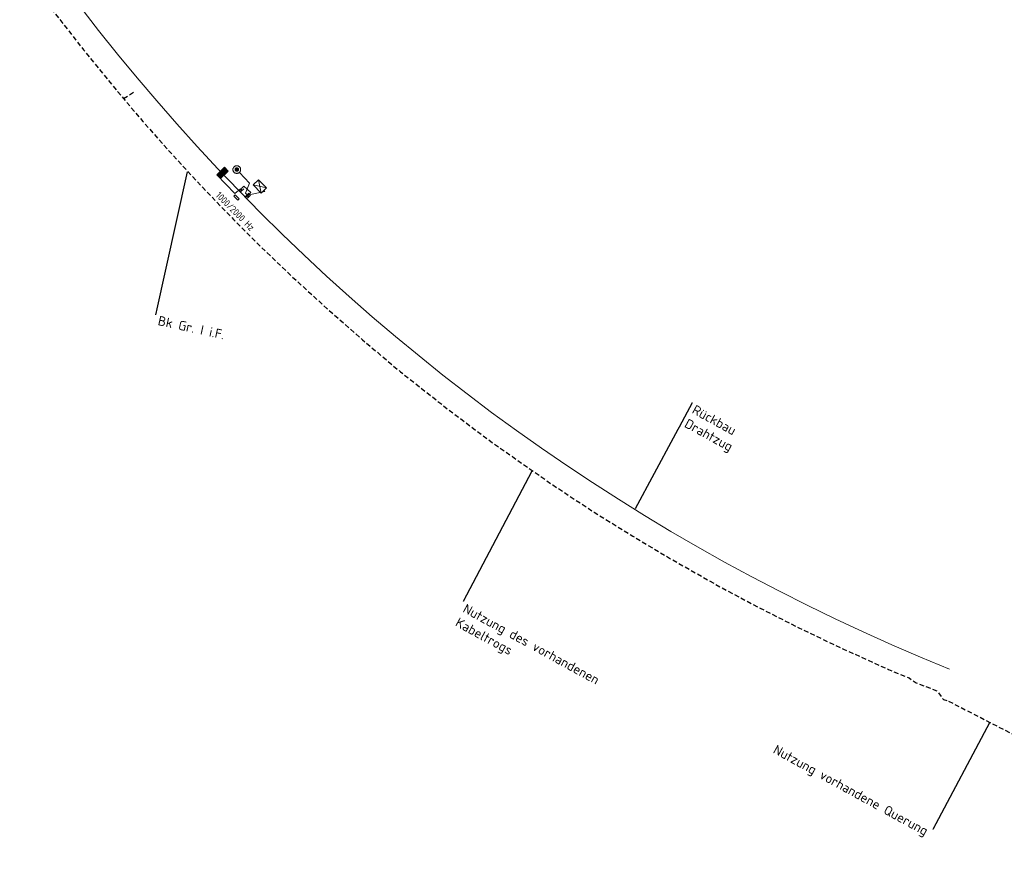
# Model space of a CAD drawing. Header units: metres. Extents: x 3425266 to 3446567, y 5432533 to 5452217.
# Tile 30 of 82: x 3435994 to 3436255, y 5439128 to 5439352. Entities that reach past the tile are written whole.
import ezdxf
from ezdxf import colors
from ezdxf.entities.mleader import LeaderData, LeaderLine
from ezdxf.enums import TextEntityAlignment as Align
from ezdxf.math import Vec2, Vec3

# ---------------------------------------------------------------- set-up
doc = ezdxf.new("R2010")
doc.units = ezdxf.units.M
doc.header["$MEASUREMENT"] = 0
doc.linetypes.add('DASHED', pattern=[0.75, 0.5, -0.25])
doc.layers.add('B_KTB_Text', color=7, linetype='Continuous', lineweight=18, true_color=0x939393)
for name, color, linetype, lineweight in [('MC-AL_Neubau_Planung-ESTW-Landau-Kabel_LIN', 10, 'Continuous', 25), ('MC-AL_Neubau_Planung-ESTW-Landau-Kabeltrog_vorhanden_TXT', 30, 'Continuous', 25), ('N_KTB_Text', 10, 'Continuous', 18), ('N_Nutzung Kabeltrog', 20, 'DASHED', 25), ('R_Draht', 40, 'Continuous', 18), ('R_Draht Text', 40, 'Continuous', 18), ('R_KTB', 40, 'Continuous', 18)]:
    doc.layers.add(name, color=color, linetype=linetype, lineweight=lineweight)
doc.layers.add('MC-AL_Verlauf_KTB_Bestandstrog_LIN', color=80, linetype='Continuous')
doc.styles.add('Isocpeur', font='isocpeur.ttf')
doc.styles.add('TXT', font='iso8.shx')

# ---------------------------------------------------------------- blocks, each defined once
blk = doc.blocks.new('_None')

msp = doc.modelspace()

# ---------------------------------------------------------------- linework, layer by layer
at = {"layer": 'MC-AL_Neubau_Planung-ESTW-Landau-Kabel_LIN', "linetype": 'DASHED', "ltscale": 2.5}
msp.add_lwpolyline([(3436021.501, 5439331.356), (3436024.399, 5439333.254)], dxfattribs=at)
at = {"layer": 'N_Nutzung Kabeltrog', "ltscale": 2.5, "flags": 128}
msp.add_lwpolyline([(3436239.75, 5439172.008), (3436260.958, 5439161.119), (3436261.899, 5439160.681)], dxfattribs=at)
at = {"layer": 'R_KTB'}
for p, q in [((3436054.767, 5439309.035), (3436052.137, 5439311.854)), ((3436057.863, 5439306.37), (3436057.183, 5439309.899)), ((3436052.427, 5439307.513), (3436050.961, 5439306.279)), ((3436053.276, 5439307.503), (3436052.417, 5439306.665)), ((3436052.427, 5439307.513), (3436052.846, 5439307.084)), ((3436053.753, 5439306.357), (3436054.767, 5439309.035)), ((3436055.767, 5439308.514), (3436059.28, 5439307.756)), ((3436050.635, 5439305.562), (3436051.038, 5439305.954)), ((3436051.158, 5439305.024), (3436050.635, 5439305.562)), ((3436051.038, 5439305.954), (3436052.084, 5439304.879)), ((3436051.681, 5439304.487), (3436051.158, 5439305.024)), ((3436052.084, 5439304.879), (3436051.681, 5439304.487)), ((3436054.601, 5439306.328), (3436053.723, 5439305.509)), ((3436053.753, 5439306.356), (3436054.162, 5439305.918)), ((3436055.098, 5439305.833), (3436054.24, 5439304.994)), ((3436054.249, 5439305.843), (3436058.852, 5439306.776)), ((3436054.377, 5439305.711), (3436054.669, 5439305.413))]:
    msp.add_line(p, q, dxfattribs=at)
at = {"layer": 'R_KTB', "color": 40, "linetype": 'Continuous'}
for points in [[(3436050.961, 5439306.279), (3436046.141, 5439311.217), (3436048.163, 5439313.19), (3436049.149, 5439312.179), (3436047.128, 5439310.206)], [(3436047.13, 5439310.359), (3436048.996, 5439312.181), (3436048.161, 5439313.036), (3436046.295, 5439311.215), (3436047.054, 5439310.437), (3436048.842, 5439312.183), (3436048.159, 5439312.883), (3436046.449, 5439311.213), (3436047.056, 5439310.591), (3436048.689, 5439312.185), (3436048.157, 5439312.729), (3436046.602, 5439311.211), (3436047.058, 5439310.744), (3436048.535, 5439312.186), (3436048.155, 5439312.575), (3436046.756, 5439311.209), (3436047.059, 5439310.898), (3436048.381, 5439312.188), (3436048.154, 5439312.422), (3436046.909, 5439311.207), (3436047.061, 5439311.052), (3436048.228, 5439312.19), (3436048.152, 5439312.268), (3436047.044, 5439311.187)], [(3436052.188, 5439313.298), (3436052.11, 5439313.372), (3436052.027, 5439313.438), (3436051.935, 5439313.495), (3436051.839, 5439313.542), (3436051.738, 5439313.578), (3436051.635, 5439313.604), (3436051.529, 5439313.619), (3436051.422, 5439313.622), (3436051.316, 5439313.615), (3436051.21, 5439313.596), (3436051.107, 5439313.567), (3436051.008, 5439313.527), (3436050.914, 5439313.477), (3436050.825, 5439313.417), (3436050.743, 5439313.348), (3436050.669, 5439313.271), (3436050.603, 5439313.186), (3436050.546, 5439313.096), (3436050.499, 5439313), (3436050.463, 5439312.899), (3436050.437, 5439312.795), (3436050.422, 5439312.69), (3436050.418, 5439312.583), (3436050.425, 5439312.476), (3436050.445, 5439312.371), (3436050.474, 5439312.268), (3436050.514, 5439312.169), (3436050.564, 5439312.074), (3436050.624, 5439311.986), (3436050.693, 5439311.903), (3436050.77, 5439311.829), (3436050.854, 5439311.763), (3436050.945, 5439311.707), (3436051.041, 5439311.66), (3436051.142, 5439311.624), (3436051.245, 5439311.597), (3436051.351, 5439311.583), (3436051.458, 5439311.579), (3436051.565, 5439311.586), (3436051.67, 5439311.605), (3436051.773, 5439311.634), (3436051.872, 5439311.675), (3436051.966, 5439311.725), (3436052.055, 5439311.785), (3436052.138, 5439311.854), (3436052.212, 5439311.931), (3436052.278, 5439312.015), (3436052.334, 5439312.106), (3436052.381, 5439312.202), (3436052.418, 5439312.302), (3436052.444, 5439312.406), (3436052.458, 5439312.512), (3436052.462, 5439312.619), (3436052.455, 5439312.726), (3436052.435, 5439312.831), (3436052.406, 5439312.934), (3436052.366, 5439313.033), (3436052.316, 5439313.127), (3436052.256, 5439313.216), (3436052.188, 5439313.298)], [(3436051.78, 5439312.918), (3436051.745, 5439312.951), (3436051.706, 5439312.981), (3436051.665, 5439313.007), (3436051.622, 5439313.029), (3436051.576, 5439313.045), (3436051.528, 5439313.057), (3436051.481, 5439313.064), (3436051.432, 5439313.065), (3436051.384, 5439313.062), (3436051.336, 5439313.053), (3436051.289, 5439313.04), (3436051.244, 5439313.022), (3436051.201, 5439312.999), (3436051.16, 5439312.972), (3436051.123, 5439312.94), (3436051.089, 5439312.905), (3436051.06, 5439312.867), (3436051.034, 5439312.826), (3436051.012, 5439312.782), (3436050.996, 5439312.737), (3436050.984, 5439312.689), (3436050.977, 5439312.641), (3436050.976, 5439312.593), (3436050.979, 5439312.545), (3436050.988, 5439312.496), (3436051.001, 5439312.449), (3436051.019, 5439312.405), (3436051.042, 5439312.362), (3436051.069, 5439312.321), (3436051.1, 5439312.284), (3436051.135, 5439312.25), (3436051.174, 5439312.22), (3436051.215, 5439312.194), (3436051.259, 5439312.173), (3436051.304, 5439312.157), (3436051.352, 5439312.145), (3436051.4, 5439312.138), (3436051.448, 5439312.136), (3436051.496, 5439312.14), (3436051.545, 5439312.148), (3436051.591, 5439312.161), (3436051.636, 5439312.18), (3436051.679, 5439312.202), (3436051.72, 5439312.23), (3436051.757, 5439312.261), (3436051.791, 5439312.296), (3436051.821, 5439312.334), (3436051.846, 5439312.376), (3436051.868, 5439312.419), (3436051.884, 5439312.465), (3436051.896, 5439312.513), (3436051.903, 5439312.56), (3436051.904, 5439312.609), (3436051.901, 5439312.657), (3436051.893, 5439312.705), (3436051.879, 5439312.752), (3436051.861, 5439312.797), (3436051.838, 5439312.84), (3436051.811, 5439312.88), (3436051.78, 5439312.918)], [(3436051.712, 5439312.854), (3436051.684, 5439312.881), (3436051.653, 5439312.905), (3436051.62, 5439312.926), (3436051.585, 5439312.943), (3436051.549, 5439312.956), (3436051.511, 5439312.966), (3436051.472, 5439312.971), (3436051.434, 5439312.972), (3436051.395, 5439312.97), (3436051.357, 5439312.963), (3436051.319, 5439312.952), (3436051.283, 5439312.937), (3436051.249, 5439312.919), (3436051.216, 5439312.897), (3436051.187, 5439312.872), (3436051.16, 5439312.845), (3436051.136, 5439312.814), (3436051.115, 5439312.781), (3436051.098, 5439312.746), (3436051.085, 5439312.709), (3436051.075, 5439312.672), (3436051.07, 5439312.633), (3436051.068, 5439312.594), (3436051.071, 5439312.556), (3436051.078, 5439312.517), (3436051.089, 5439312.48), (3436051.103, 5439312.444), (3436051.122, 5439312.41), (3436051.143, 5439312.377), (3436051.168, 5439312.347), (3436051.196, 5439312.32), (3436051.227, 5439312.296), (3436051.26, 5439312.276), (3436051.295, 5439312.259), (3436051.332, 5439312.245), (3436051.369, 5439312.236), (3436051.408, 5439312.231), (3436051.446, 5439312.229), (3436051.485, 5439312.232), (3436051.523, 5439312.239), (3436051.561, 5439312.25), (3436051.597, 5439312.264), (3436051.631, 5439312.282), (3436051.664, 5439312.304), (3436051.694, 5439312.329), (3436051.72, 5439312.357), (3436051.744, 5439312.388), (3436051.765, 5439312.421), (3436051.782, 5439312.455), (3436051.795, 5439312.493), (3436051.805, 5439312.53), (3436051.81, 5439312.569), (3436051.812, 5439312.607), (3436051.809, 5439312.646), (3436051.802, 5439312.684), (3436051.791, 5439312.722), (3436051.777, 5439312.758), (3436051.759, 5439312.792), (3436051.737, 5439312.824), (3436051.712, 5439312.854)], [(3436051.644, 5439312.791), (3436051.623, 5439312.811), (3436051.6, 5439312.829), (3436051.575, 5439312.845), (3436051.549, 5439312.857), (3436051.522, 5439312.868), (3436051.493, 5439312.875), (3436051.464, 5439312.878), (3436051.435, 5439312.879), (3436051.406, 5439312.878), (3436051.377, 5439312.873), (3436051.349, 5439312.864), (3436051.322, 5439312.853), (3436051.297, 5439312.84), (3436051.273, 5439312.823), (3436051.25, 5439312.804), (3436051.23, 5439312.783), (3436051.212, 5439312.761), (3436051.197, 5439312.736), (3436051.183, 5439312.71), (3436051.173, 5439312.682), (3436051.166, 5439312.654), (3436051.163, 5439312.625), (3436051.162, 5439312.596), (3436051.163, 5439312.567), (3436051.168, 5439312.538), (3436051.177, 5439312.51), (3436051.187, 5439312.483), (3436051.201, 5439312.457), (3436051.218, 5439312.433), (3436051.236, 5439312.41), (3436051.257, 5439312.391), (3436051.28, 5439312.373), (3436051.305, 5439312.357), (3436051.331, 5439312.344), (3436051.358, 5439312.334), (3436051.387, 5439312.327), (3436051.416, 5439312.323), (3436051.445, 5439312.322), (3436051.474, 5439312.324), (3436051.503, 5439312.329), (3436051.531, 5439312.337), (3436051.558, 5439312.348), (3436051.584, 5439312.362), (3436051.608, 5439312.378), (3436051.631, 5439312.397), (3436051.65, 5439312.418), (3436051.668, 5439312.441), (3436051.684, 5439312.465), (3436051.697, 5439312.492), (3436051.707, 5439312.519), (3436051.714, 5439312.547), (3436051.717, 5439312.576), (3436051.719, 5439312.605), (3436051.717, 5439312.635), (3436051.712, 5439312.664), (3436051.704, 5439312.692), (3436051.693, 5439312.719), (3436051.679, 5439312.744), (3436051.662, 5439312.768), (3436051.644, 5439312.791)], [(3436051.576, 5439312.728), (3436051.562, 5439312.741), (3436051.547, 5439312.753), (3436051.53, 5439312.763), (3436051.513, 5439312.772), (3436051.495, 5439312.778), (3436051.475, 5439312.783), (3436051.456, 5439312.786), (3436051.437, 5439312.786), (3436051.417, 5439312.785), (3436051.398, 5439312.782), (3436051.379, 5439312.776), (3436051.361, 5439312.769), (3436051.344, 5439312.76), (3436051.328, 5439312.749), (3436051.313, 5439312.736), (3436051.3, 5439312.723), (3436051.288, 5439312.708), (3436051.278, 5439312.691), (3436051.269, 5439312.674), (3436051.262, 5439312.655), (3436051.258, 5439312.636), (3436051.255, 5439312.617), (3436051.254, 5439312.598), (3436051.256, 5439312.578), (3436051.259, 5439312.559), (3436051.265, 5439312.54), (3436051.272, 5439312.522), (3436051.281, 5439312.505), (3436051.292, 5439312.489), (3436051.304, 5439312.474), (3436051.318, 5439312.46), (3436051.333, 5439312.449), (3436051.35, 5439312.438), (3436051.368, 5439312.43), (3436051.386, 5439312.423), (3436051.405, 5439312.419), (3436051.424, 5439312.416), (3436051.443, 5439312.415), (3436051.463, 5439312.417), (3436051.482, 5439312.42), (3436051.501, 5439312.425), (3436051.519, 5439312.433), (3436051.536, 5439312.442), (3436051.552, 5439312.453), (3436051.567, 5439312.465), (3436051.58, 5439312.479), (3436051.592, 5439312.494), (3436051.602, 5439312.511), (3436051.611, 5439312.528), (3436051.618, 5439312.547), (3436051.622, 5439312.565), (3436051.625, 5439312.585), (3436051.626, 5439312.604), (3436051.624, 5439312.623), (3436051.621, 5439312.642), (3436051.616, 5439312.661), (3436051.608, 5439312.68), (3436051.599, 5439312.697), (3436051.589, 5439312.712), (3436051.576, 5439312.728)], [(3436051.508, 5439312.664), (3436051.501, 5439312.671), (3436051.494, 5439312.677), (3436051.485, 5439312.682), (3436051.476, 5439312.686), (3436051.467, 5439312.69), (3436051.458, 5439312.692), (3436051.448, 5439312.693), (3436051.439, 5439312.694), (3436051.428, 5439312.693), (3436051.419, 5439312.691), (3436051.41, 5439312.688), (3436051.401, 5439312.685), (3436051.392, 5439312.68), (3436051.384, 5439312.675), (3436051.377, 5439312.668), (3436051.37, 5439312.662), (3436051.364, 5439312.654), (3436051.359, 5439312.646), (3436051.351, 5439312.628), (3436051.349, 5439312.619), (3436051.348, 5439312.609), (3436051.347, 5439312.599), (3436051.348, 5439312.589), (3436051.352, 5439312.571), (3436051.356, 5439312.561), (3436051.36, 5439312.553), (3436051.366, 5439312.545), (3436051.372, 5439312.537), (3436051.379, 5439312.531), (3436051.386, 5439312.525), (3436051.395, 5439312.52), (3436051.404, 5439312.515), (3436051.413, 5439312.512), (3436051.422, 5439312.51), (3436051.432, 5439312.508), (3436051.441, 5439312.508), (3436051.452, 5439312.509), (3436051.461, 5439312.51), (3436051.47, 5439312.513), (3436051.479, 5439312.517), (3436051.488, 5439312.521), (3436051.496, 5439312.527), (3436051.504, 5439312.533), (3436051.51, 5439312.54), (3436051.516, 5439312.547), (3436051.521, 5439312.556), (3436051.529, 5439312.574), (3436051.531, 5439312.583), (3436051.533, 5439312.593), (3436051.533, 5439312.602), (3436051.532, 5439312.612), (3436051.53, 5439312.622), (3436051.528, 5439312.631), (3436051.52, 5439312.649), (3436051.514, 5439312.657), (3436051.508, 5439312.664)], [(3436058.852, 5439306.776), (3436058.571, 5439307.063), (3436059.28, 5439307.756), (3436057.183, 5439309.899), (3436055.767, 5439308.514), (3436057.863, 5439306.37), (3436058.571, 5439307.063)]]:
    msp.add_lwpolyline(points, dxfattribs=at)
at = {"layer": 'R_KTB'}
msp.add_lwpolyline([(3436052.161, 5439306.952), (3436053.346, 5439308.209), (3436055.178, 5439306.552), (3436054, 5439305.315)], dxfattribs=at)

# ---------------------------------------------------------------- texts
at = {"layer": 'R_KTB', "color": 40, "linetype": 'Continuous', "style": 'TXT'}
msp.add_text('1000/2000 Hz', height=1.8, rotation=314.82076, dxfattribs=at).set_placement((3436051.03, 5439301.551), align=Align.MIDDLE)

# ---------------------------------------------------------------- leaders
at = {"layer": 'MC-AL_Neubau_Planung-ESTW-Landau-Kabeltrog_vorhanden_TXT'}
ml = msp.add_multileader_mtext('Standard', dxfattribs=at)
ml.set_content('Nutzung des vorhandenen\\PKabeltrogs', color=256, style='Isocpeur')
ml.set_leader_properties()
ml.set_arrow_properties(name='NONE')
ml.build(insert=Vec2(0, 0))
ml.multileader.update_dxf_attribs({"has_text_frame": 1, "text_left_attachment_type": 0, "text_right_attachment_type": 0, "dogleg_length": 0, "arrow_head_size": 0.18})
ctx = ml.context
ctx.base_point, ctx.char_height, ctx.arrow_head_size, ctx.landing_gap_size, ctx.plane_origin, ctx.plane_x_axis, ctx.plane_y_axis = Vec3(3436111.35, 5439198.36), 2.5, 0.18, 1, Vec3(3436291.387, 5439131.211), Vec3(0.8774198, -0.4797234), Vec3(0.4797234, 0.8774198)
ctx.left_attachment, ctx.right_attachment = 0, 0
notes = []
notes.append((ctx, [(0, (1, 1, 0), (3436111.35, 5439198.36), (0.8774198, -0.4797234), 0, [(0, [(3436129.491, 5439232.811)], 0, [])])]))
ctx.mtext.insert, ctx.mtext.text_direction, ctx.mtext.rotation, ctx.mtext.flow_direction = Vec3(3436112.228, 5439197.881), Vec3(0.8774198, -0.4797234), 5.7828458, 5
ctx.mtext.has_bg_fill, ctx.mtext.bg_color, ctx.mtext.bg_scale_factor, ctx.mtext.bg_transparency, ctx.mtext.use_window_bg_color = 1, -1027028792, 1.5, 0, 1
for ctx, leaders in notes:
    for number, flags, end, landing, length, lines in leaders:
        leader = LeaderData()
        leader.index, (leader.has_last_leader_line, leader.has_dogleg_vector, leader.attachment_direction) = number, flags
        leader.last_leader_point, leader.dogleg_vector, leader.dogleg_length = Vec3(end), Vec3(landing), length
        for number, points, colour, breaks in lines:
            line = LeaderLine()
            line.index, line.vertices, line.color, line.breaks = number, Vec3.list(points), colors.encode_raw_color(colour), breaks
            leader.lines.append(line)
        ctx.leaders.append(leader)

# ---------------------------------------------------------------- next in the draw order: linework, layer by layer
at = {"layer": 'MC-AL_Verlauf_KTB_Bestandstrog_LIN', "linetype": 'DASHED', "ltscale": 2.5, "flags": 128}
msp.add_lwpolyline([(3435894.295, 5439717.305), (3435893.911, 5439712.691), (3435893.255, 5439702.164), (3435892.821, 5439692.61), (3435892.596, 5439680.074), (3435892.63, 5439671.057), (3435892.808, 5439662.043), (3435893.219, 5439651.814), (3435893.649, 5439643.518), (3435894.366, 5439633.855), (3435895.292, 5439624.256), (3435896.382, 5439614.571), (3435897.676, 5439604.792), (3435899.175, 5439595.122), (3435900.741, 5439585.995), (3435902.42, 5439577.282), (3435904.119, 5439569.137), (3435906.033, 5439560.648), (3435907.958, 5439552.812), (3435910.22, 5439544.185), (3435913.134, 5439533.677), (3435916.56, 5439522.23), (3435920.58, 5439510.002), (3435924.54, 5439498.639), (3435928.774, 5439487.561), (3435933.423, 5439475.888), (3435938.421, 5439464.092), (3435942.743, 5439454.721), (3435946.464, 5439446.964), (3435948.826, 5439442.04), (3435955.644, 5439428.806), (3435961.641, 5439417.786), (3435967.714, 5439407.292), (3435973.621, 5439397.441), (3435981.184, 5439385.56), (3435987.796, 5439375.603), (3435996.593, 5439363.123), (3436003.445, 5439353.793), (3436010.864, 5439344.289), (3436018.475, 5439334.963), (3436026.568, 5439325.316), (3436034.612, 5439316.307), (3436042.428, 5439307.843), (3436050.562, 5439299.406), (3436057.317, 5439292.645), (3436066.038, 5439284.315), (3436075.309, 5439275.829), (3436084.742, 5439267.538), (3436094.753, 5439259.119), (3436107.366, 5439249.163), (3436117.799, 5439241.288), (3436124.356, 5439236.661), (3436135.07, 5439229.185), (3436145.975, 5439221.985), (3436156.221, 5439215.627), (3436166.586, 5439209.455), (3436179.25, 5439202.265), (3436189.892, 5439196.624), (3436200.183, 5439191.37), (3436211.996, 5439185.769), (3436223.894, 5439180.385), (3436229.339, 5439178.125), (3436231.21, 5439176.859), (3436236.685, 5439174.715), (3436238.398, 5439172.458), (3436239.75, 5439172.008)], dxfattribs=at)

# ---------------------------------------------------------------- next in the draw order: leaders
at = {"layer": 'N_KTB_Text'}
ml = msp.add_multileader_mtext('Standard', dxfattribs=at)
ml.set_content('Nutzung vorhandene Querung', color=256, style='Isocpeur')
ml.set_leader_properties()
ml.set_arrow_properties(name='NONE')
ml.build(insert=Vec2(0, 0))
ml.multileader.update_dxf_attribs({"has_text_frame": 1, "text_left_attachment_type": 0, "text_right_attachment_type": 0, "dogleg_length": 0, "arrow_head_size": 0.18})
ctx = ml.context
ctx.base_point, ctx.char_height, ctx.arrow_head_size, ctx.landing_gap_size, ctx.plane_origin, ctx.plane_x_axis, ctx.plane_y_axis = Vec3(3436195.003, 5439160.232), 2.5, 0.18, 1, Vec3(3436354.062, 5439090.36), Vec3(0.8774198, -0.4797234), Vec3(0.4797234, 0.8774198)
ctx.left_attachment, ctx.right_attachment, ctx.text_align_type = 0, 0, 2
notes = []
notes.append((ctx, [(1, (1, 1, 0), (3436235.584, 5439138.045), (-0.8774198, 0.4797234), 0, [(0, [(3436250.65, 5439166.413)], 0, [])])]))
ctx.mtext.insert, ctx.mtext.text_direction, ctx.mtext.rotation, ctx.mtext.alignment, ctx.mtext.flow_direction = Vec3(3436234.706, 5439138.524), Vec3(0.8774198, -0.4797234), 5.7828458, 3, 5
ctx.mtext.has_bg_fill, ctx.mtext.bg_color, ctx.mtext.bg_scale_factor, ctx.mtext.bg_transparency, ctx.mtext.use_window_bg_color = 1, -1027028792, 1.5, 0, 1
for ctx, leaders in notes:
    for number, flags, end, landing, length, lines in leaders:
        leader = LeaderData()
        leader.index, (leader.has_last_leader_line, leader.has_dogleg_vector, leader.attachment_direction) = number, flags
        leader.last_leader_point, leader.dogleg_vector, leader.dogleg_length = Vec3(end), Vec3(landing), length
        for number, points, colour, breaks in lines:
            line = LeaderLine()
            line.index, line.vertices, line.color, line.breaks = number, Vec3.list(points), colors.encode_raw_color(colour), breaks
            leader.lines.append(line)
        ctx.leaders.append(leader)

# ---------------------------------------------------------------- next in the draw order: leaders
at = {"layer": 'B_KTB_Text'}
ml = msp.add_multileader_mtext('Standard', dxfattribs=at)
ml.set_content('Bk Gr. I i.F.', color=256, style='Isocpeur')
ml.set_leader_properties()
ml.set_arrow_properties(name='NONE')
ml.build(insert=Vec2(0, 0))
ml.multileader.update_dxf_attribs({"has_text_frame": 1, "text_left_attachment_type": 0, "text_right_attachment_type": 0, "dogleg_length": 0, "arrow_head_size": 0.18})
ctx = ml.context
ctx.base_point, ctx.char_height, ctx.arrow_head_size, ctx.landing_gap_size, ctx.plane_origin, ctx.plane_x_axis, ctx.plane_y_axis = Vec3(3436029.963, 5439274.156), 2.5, 0.18, 1, Vec3(3436200.195, 5439210.361), Vec3(0.9764281, -0.215843), Vec3(0.215843, 0.9764281)
ctx.left_attachment, ctx.right_attachment = 0, 0
notes = []
notes.append((ctx, [(0, (1, 1, 0), (3436029.963, 5439274.156), (0.9764281, -0.215843), 0, [(0, [(3436038.298, 5439311.962)], 0, [])])]))
ctx.mtext.insert, ctx.mtext.text_direction, ctx.mtext.rotation, ctx.mtext.flow_direction = Vec3(3436030.94, 5439273.94), Vec3(0.9764281, -0.215843), 6.0656303, 5
ctx.mtext.has_bg_fill, ctx.mtext.bg_color, ctx.mtext.bg_scale_factor, ctx.mtext.bg_transparency, ctx.mtext.use_window_bg_color = 1, -1027028792, 1.5, 0, 1
at = {"layer": 'R_Draht Text'}
ml = msp.add_multileader_mtext('Standard', dxfattribs=at)
ml.set_content('Rückbau\\PDrahtzug', color=256, style='Isocpeur')
ml.set_leader_properties()
ml.set_arrow_properties(name='NONE')
ml.build(insert=Vec2(0, 0))
ml.multileader.update_dxf_attribs({"has_text_frame": 1, "text_left_attachment_type": 0, "text_right_attachment_type": 0, "dogleg_length": 0, "arrow_head_size": 0.18})
ctx = ml.context
ctx.base_point, ctx.char_height, ctx.arrow_head_size, ctx.landing_gap_size, ctx.plane_origin, ctx.plane_x_axis, ctx.plane_y_axis = Vec3(3436171.983, 5439250.959), 2.5, 0.18, 1, Vec3(3436152.536, 5439148.702), Vec3(0.8774198, -0.4797234), Vec3(0.4797234, 0.8774198)
ctx.left_attachment, ctx.right_attachment = 0, 0
notes.append((ctx, [(1, (1, 1, 0), (3436171.983, 5439250.959), (0.8774198, -0.4797234), 0, [(0, [(3436156.921, 5439222.908)], 0, [])])]))
ctx.mtext.insert, ctx.mtext.text_direction, ctx.mtext.rotation, ctx.mtext.flow_direction = Vec3(3436172.86, 5439250.479), Vec3(0.8774198, -0.4797234), 5.7828458, 5
ctx.mtext.has_bg_fill, ctx.mtext.bg_color, ctx.mtext.bg_scale_factor, ctx.mtext.bg_transparency, ctx.mtext.use_window_bg_color = 1, -1027028792, 1.5, 0, 1
for ctx, leaders in notes:
    for number, flags, end, landing, length, lines in leaders:
        leader = LeaderData()
        leader.index, (leader.has_last_leader_line, leader.has_dogleg_vector, leader.attachment_direction) = number, flags
        leader.last_leader_point, leader.dogleg_vector, leader.dogleg_length = Vec3(end), Vec3(landing), length
        for number, points, colour, breaks in lines:
            line = LeaderLine()
            line.index, line.vertices, line.color, line.breaks = number, Vec3.list(points), colors.encode_raw_color(colour), breaks
            leader.lines.append(line)
        ctx.leaders.append(leader)

# ---------------------------------------------------------------- next in the draw order: linework, layer by layer
at = {"layer": 'R_Draht'}
msp.add_arc((3436444.766, 5439687.842), 547.105, 193.46994, 248.02281, dxfattribs=at)

doc.saveas('drawing.dxf')
